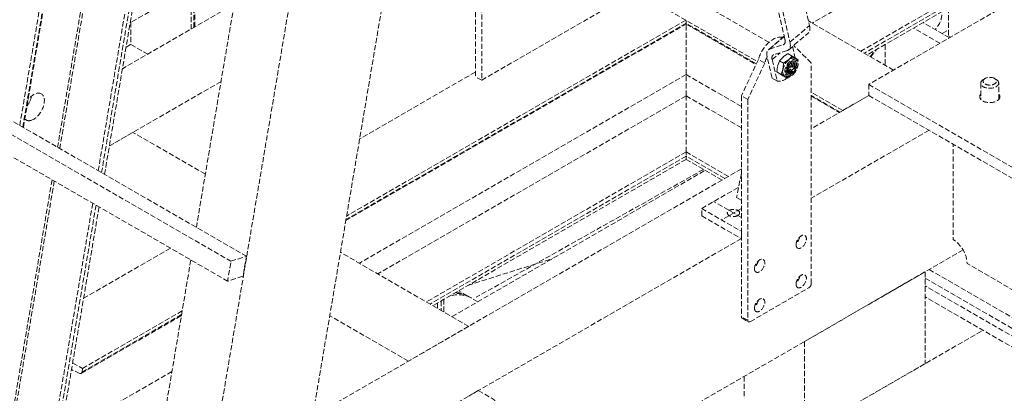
# Model space of a CAD drawing. Header units: millimetres. Extents: x -141576 to -137371, y -691119 to -688149.
# Tile 18 of 26: x -138303 to -137839, y -690057 to -689880. Entities that reach past the tile are written whole.
import ezdxf

# ---------------------------------------------------------------- set-up
doc = ezdxf.new("R2010")
doc.units = ezdxf.units.MM
doc.header["$MEASUREMENT"] = 0
doc.linetypes.add('DGN Style 3', pattern=[3.461568, 2.472549, -0.989019])
doc.linetypes.add('DGN Style 6', pattern=[4.697842, 0, -0.989019, 1.730784, -0.989019, 0, -0.989019])
doc.layers.add('Background', color=7, linetype='DGN Style 6', lineweight=0)

# ---------------------------------------------------------------- blocks, each defined once
blk = doc.blocks.new('*U2')
at = {"layer": 'Background', "color": 9, "linetype": 'DGN Style 3', "lineweight": 0}
for p, q in [((1409.15, 423.21), (1232.8, -618.44)), ((1449.28, 400.97), (1281.46, -590.35)), ((1191.08, -170.52), (1169.9, -295.61)), ((1192.49, -171.33), (1171.32, -296.43)), ((1171.59, -296.59), (1192.77, -171.49)), ((1208.91, -180.81), (1187.73, -305.91)), ((1523.46, -256.43), (1388.5, -178.52)), ((1209.93, -181.4), (1188.75, -306.5)), ((1383.21, -187.69), (1517.99, -265.5)), ((1530.97, -254.99), (1515.86, -189.78)), ((1228.07, -191.88), (1206.89, -316.97)), ((1229.64, -192.78), (1208.47, -317.88)), ((1231.06, -193.6), (1209.89, -318.7)), ((1518.24, -191.15), (1533.35, -256.37)), ((1531.38, -200.06), (1542.61, -248.5)), ((1622.56, -201.91), (1543.85, -247.36)), ((1272.93, -217.78), (1221.99, -247.18)), ((1643.65, -216.22), (1566.77, -260.6)), ((1644.47, -217.72), (1568.49, -261.59)), ((1274.39, -218.62), (1253.21, -343.72)), ((1384.88, -221.37), (1384.88, -272.62)), ((1387.88, -219.03), (1387.88, -274.35)), ((1644.47, -219.23), (1569.79, -262.34)), ((1664.16, -222.26), (1570.56, -276.3)), ((1250.79, -230.56), (1250.79, -250.17)), ((1252.09, -229.81), (1252.09, -249.42)), ((1252.46, -249.2), (1252.46, -229.59)), ((1271.03, -238.48), (1218.31, -268.92)), ((1608.24, -240.15), (1608.24, -253.34)), ((1484.2, -246), (1324.11, -338.43)), ((1484.37, -247.41), (1484.37, -246.09)), ((1222.31, -247), (1222.31, -257.43)), ((1323.74, -340.57), (1484.37, -247.84)), ((1484.37, -247.41), (1323.82, -340.09)), ((1517.51, -266.54), (1484.37, -247.41)), ((1484.37, -247.41), (1484.37, -247.84)), ((1484.37, -247.84), (1517.35, -266.88)), ((1484.37, -271.63), (1484.37, -247.84)), ((1533.35, -256.37), (1542.61, -248.5)), ((1582.26, -269.54), (1542.11, -246.36)), ((1604.15, -256.9), (1591.68, -249.71)), ((1608.64, -254.31), (1596.17, -247.11)), ((1605.2, -252.33), (1608.24, -250.57)), ((1530.64, -253.57), (1523.14, -259.95)), ((1523.77, -259.61), (1530.68, -253.74)), ((1532.75, -259.93), (1542.01, -252.07)), ((1608.24, -253.34), (1609.28, -253.94)), ((1220.04, -258.74), (1222.31, -257.43)), ((1222.31, -257.43), (1230.27, -262.02)), ((1523.77, -259.61), (1530.11, -257.62)), ((1530.11, -257.62), (1530.9, -256.96)), ((1534.6, -258.37), (1535.87, -263.85)), ((1543.39, -266.14), (1535.38, -258.2)), ((1578.29, -257.44), (1578.29, -267.25)), ((1518.44, -264.52), (1510.44, -281.7)), ((1521.44, -266.25), (1518.44, -264.52)), ((1524.92, -273.31), (1522.59, -263.22)), ((1524.96, -264.6), (1528.81, -261.33)), ((1524.96, -264.6), (1527.3, -274.68)), ((1532.06, -260.31), (1525.72, -262.3)), ((1528.4, -265.17), (1530.15, -263.32)), ((1530.15, -263.32), (1532.41, -261.76)), ((1530.36, -266.3), (1532.62, -264.75)), ((1532.41, -261.76), (1534.37, -262.9)), ((1532.62, -264.75), (1534.37, -262.9)), ((1534.37, -262.9), (1536.04, -263.96)), ((1536.16, -264.05), (1535.93, -263.9)), ((1536.04, -263.96), (1537.19, -264.73)), ((1537.19, -264.73), (1537.14, -265.58)), ((1521.44, -266.25), (1513.44, -283.43)), ((1527.21, -270.41), (1527.55, -267.64)), ((1527.55, -267.64), (1528.4, -265.17)), ((1528.4, -265.17), (1530.36, -266.3)), ((1529.18, -271.54), (1530.03, -269.07)), ((1530.03, -269.07), (1530.36, -266.3)), ((1543.39, -370.32), (1543.39, -266.14)), ((1484.37, -271.63), (1330.15, -360.66)), ((1384.88, -270.46), (1330.28, -301.98)), ((1387.88, -274.35), (1384.88, -272.62)), ((1510.44, -286.68), (1484.37, -271.63)), ((1484.37, -281.7), (1484.37, -271.63)), ((1527.3, -274.68), (1524.92, -273.31)), ((1527.21, -270.41), (1529.18, -271.54)), ((1528.37, -271.18), (1527.21, -270.41)), ((1530.04, -272.24), (1528.37, -271.18)), ((1530.84, -272.6), (1529.18, -271.54)), ((1530.04, -272.24), (1531.09, -272.85)), ((1532, -273.37), (1530.84, -272.6)), ((1530.95, -272.67), (1531.23, -272.8)), ((1531.09, -272.85), (1532, -273.37)), ((1532.85, -272.86), (1532, -273.37)), ((1534.6, -271.86), (1534.84, -271.64)), ((1625.41, -273.51), (1624.68, -273.93)), ((1630.62, -273.92), (1629.9, -273.51)), ((1264.86, -274.93), (1212.14, -305.36)), ((1570.56, -276.3), (1570.56, -281.49)), ((1570.56, -276.3), (1666.87, -331.9)), ((1623.4, -275.71), (1623.4, -283.36)), ((1631.87, -283.41), (1631.87, -275.66)), ((1145.98, -281.8), (1276.87, -357.37)), ((1484.37, -281.7), (1338.88, -365.7)), ((1510.44, -296.76), (1484.37, -281.7)), ((1484.37, -308.18), (1484.37, -281.7)), ((1513.44, -283.43), (1510.44, -281.7)), ((1510.44, -281.7), (1510.44, -385.88)), ((1513.44, -283.43), (1513.44, -387.61)), ((1558.28, -288.58), (1543.39, -279.98)), ((1556.98, -289.33), (1543.39, -281.48)), ((1570.56, -281.49), (1543.39, -297.17)), ((1543.39, -281.91), (1556.6, -289.54)), ((1558.28, -288.58), (1570.56, -281.49)), ((1570.56, -281.49), (1666.87, -337.09)), ((1138.66, -284.2), (1269.55, -359.77)), ((1137.07, -293.56), (1267.96, -369.13)), ((1212.14, -305.36), (1223.26, -298.94)), ((1257.45, -318.68), (1223.26, -298.94)), ((1599.03, -297.93), (1543.39, -330.05)), ((1484.37, -308.18), (1361.81, -378.94)), ((1484.37, -310.16), (1363.53, -379.93)), ((1504.35, -319.71), (1484.37, -308.18)), ((1484.37, -308.18), (1484.37, -309.74)), ((1502.63, -320.71), (1484.37, -310.16)), ((1484.37, -311.66), (1484.37, -310.16)), ((1484.37, -311.66), (1364.83, -380.68)), ((1501.33, -321.46), (1484.37, -311.66)), ((1510.44, -316.19), (1308.09, -433.02)), ((1373.86, -385.89), (1493.39, -316.88)), ((1492.58, -316.41), (1385.3, -376.74)), ((1510.44, -318.28), (1508.19, -329.62)), ((1185.12, -321.3), (1163.94, -446.4)), ((1186.14, -321.89), (1164.96, -446.99)), ((1491.72, -334.81), (1509.16, -324.74)), ((1508.19, -329.62), (1510.44, -330.92)), ((1204.29, -332.37), (1183.11, -457.47)), ((1205.86, -333.28), (1184.68, -458.38)), ((1207.28, -334.1), (1186.1, -459.2)), ((1510.44, -339.13), (1497.34, -331.57)), ((1491.72, -334.81), (1510.44, -345.62)), ((1491.72, -338.27), (1491.72, -334.81)), ((1491.72, -338.27), (1510.44, -349.08)), ((1510.44, -334.81), (1501.08, -340.21)), ((1510.44, -349.08), (1510.44, -345.62)), ((1510.44, -349.08), (1301.92, -469.47)), ((1240.97, -353.55), (1199.98, -377.21)), ((1381.79, -390.47), (1321.22, -355.5)), ((1615.07, -354.43), (1419.32, -467.45)), ((1250.61, -359.11), (1229.43, -484.21)), ((1381.39, -371.12), (1421.27, -358.52)), ((1540.21, -397.65), (1597.16, -364.77)), ((1597.16, -364.77), (1597.16, -408.08)), ((1599.03, -363.69), (1666.87, -402.86)), ((1597.16, -367.8), (1666.87, -408.04)), ((1666.87, -411.56), (1597.16, -371.31)), ((1381.15, -376.06), (1377.01, -373.64)), ((1514.56, -388.26), (1542.27, -372.26)), ((1367, -379.43), (1367, -381.93)), ((1370.02, -377.68), (1368.72, -378.43)), ((1368.72, -378.43), (1368.72, -382.92)), ((1370.02, -377.68), (1370.02, -383.68)), ((1382.89, -377.06), (1381.76, -376.41)), ((1386.02, -378.87), (1382.89, -377.06)), ((1666.87, -416.74), (1597.16, -376.5)), ((1198.85, -412.68), (1246.16, -385.36)), ((1246.25, -384.88), (1199.25, -412.02)), ((1246.53, -383.22), (1199.53, -410.35)), ((1353.31, -406.91), (1316.14, -385.45)), ((1513.44, -387.61), (1510.44, -385.88)), ((1510.77, -386.61), (1513.76, -388.34)), ((1381.79, -390.47), (1353.31, -406.91)), ((1438.7, -499.57), (1624.51, -392.29)), ((1540.21, -397.65), (1540.21, -440.96)), ((1194.83, -407.64), (1199.53, -410.35)), ((1597.16, -408.08), (1540.21, -440.96)), ((1241.7, -411.73), (1188.98, -442.16)), ((1198.23, -412.69), (1194.28, -410.88)), ((1199.53, -410.35), (1199.25, -412.02)), ((1511.73, -414.09), (1511.73, -424.52)), ((1386.28, -420.76), (1381.79, -423.35))]:
    blk.add_line(p, q, dxfattribs=at)
at = {"layer": 'Background', "color": 9, "linetype": 'DGN Style 3', "lineweight": 0, "flags": 128}
for points in [[(1387.88, -274.35), (1446.87, -240.29), (1446.87, -224.44)], [(1670.8, -334.82), (1670.8, -383.29), (1670.8, -391.94), (1617.01, -360.88), (1617, -360.64), (1616.45, -357.5), (1615.02, -354.3), (1612.92, -351.51), (1610.45, -349.53), (1610.45, -304.52)], [(1269.55, -359.77), (1276.87, -357.37), (1275.28, -366.74), (1267.96, -369.13), (1269.55, -359.77)], [(1386.28, -420.76), (1393.77, -425.08), (1446.63, -512.72), (1446.63, -521.36), (1446.63, -521.36)]]:
    blk.add_lwpolyline(points, dxfattribs=at)
at = {"layer": 'Background', "color": 9, "linetype": 'DGN Style 3', "lineweight": 0, "extrusion": (0, 0, -1)}
for centre, major_axis, ratio, start_param, end_param in [((1600.43, -246.09), (-3.23, -5.6), 0.57735, 3.926991, 5.197715), ((1535.47, -244.38), (-6.53, 7.69), 0.429268, 2.448078, 3.141593), ((1529.12, -267), (-5.99, 7.05), 0.429268, 5.589671, 6.283185), ((1529.12, -267), (-5.99, 7.05), 0.429268, 0, 0.180068), ((1526.22, -252.25), (-6.53, 7.69), 0.429268, 3.141593, 3.32166), ((1526.22, -252.25), (-6.53, 7.69), 0.429268, 2.448078, 3.141593), ((1533.85, -268.52), (-1.44, -2.49), 0.57735, 0, 3.141593), ((1531.77, -267.34), (-1.87, -2.26), 0.63591, 3.693487, 5.346279), ((1532.5, -267.76), (-1.87, -2.26), 0.63591, 3.408355, 5.629149), ((1532.35, -267.63), (-1.87, -2.26), 0.63591, 3.483533, 5.559908), ((1531.04, -266.91), (-1.87, -2.26), 0.63591, 4.099101, 4.942055), ((1533.08, -268.05), (-1.87, -2.26), 0.63591, 3.273549, 5.831568), ((1533.88, -268.54), (-1.81, -3.13), 0.57735, 3.695183, 6.283185), ((1533.85, -268.52), (-1.44, -2.49), 0.57735, 3.695183, 6.283185), ((1530.88, -266.79), (-1.87, -2.26), 0.63591, 4.271939, 4.303673), ((1533.85, -268.52), (-1.44, -2.49), 0.57735, 3.141593, 3.695183), ((1533.88, -268.54), (-1.81, -3.13), 0.57735, 3.141593, 3.695183), ((1531.01, -266.81), (-4.38, -7.59), 0.57735, 5.346773, 6.140435), ((1170.44, -283.44), (-3.57, -6.19), 0.57735, 4.135764, 4.901087), ((1627.66, -282.13), (4.77, 0), 0.57735, 3.141593, 3.605303), ((1627.66, -282.13), (4.77, 0), 0.57735, 0, 3.141593), ((1627.66, -282.13), (4.77, 0), 0.57735, 5.795401, 6.283185), ((1538.67, -350.56), (-1.72, -2.98), 0.57735, 0.785398, 3.141593), ((1535.67, -348.83), (-1.72, -2.98), 0.57735, 4.197374, 5.227404), ((1538.67, -350.56), (-1.72, -2.98), 0.57735, 3.141593, 6.283185), ((1538.67, -350.56), (-1.72, -2.98), 0.57735, 0, 0.785398), ((1519.05, -361.89), (-1.72, -2.98), 0.57735, 0.785398, 3.141593), ((1516.06, -360.16), (-1.72, -2.98), 0.57735, 4.197374, 5.227404), ((1519.05, -361.89), (-1.72, -2.98), 0.57735, 3.141593, 6.283185), ((1519.05, -361.89), (-1.72, -2.98), 0.57735, 0, 0.785398), ((1538.67, -369.15), (-1.72, -2.98), 0.57735, 0.785398, 3.141593), ((1535.67, -367.42), (-1.72, -2.98), 0.57735, 4.197374, 5.227404), ((1538.67, -369.15), (-1.72, -2.98), 0.57735, 3.141593, 6.283185), ((1538.67, -369.15), (-1.72, -2.98), 0.57735, 0, 0.785398), ((1519.05, -380.48), (-1.72, -2.98), 0.57735, 0.785398, 3.141593), ((1516.06, -378.75), (-1.72, -2.98), 0.57735, 4.197374, 5.227404), ((1519.05, -380.48), (-1.72, -2.98), 0.57735, 3.141593, 6.283185), ((1519.05, -380.48), (-1.72, -2.98), 0.57735, 0, 0.785398), ((1198.35, -411.5), (0.37, -1.24), 0.681957, 6.12088, 6.819012), ((1198.35, -411.5), (0.37, -1.24), 0.681957, 5.335482, 6.12088)]:
    blk.add_ellipse(centre, major_axis=major_axis, ratio=ratio, start_param=start_param, end_param=end_param, dxfattribs=at)
at = {"layer": 'Background', "color": 9, "linetype": 'DGN Style 3', "lineweight": 0}
for centre, major_axis, ratio, start_param, end_param in [((1525.42, -263.65), (5.29, 9.17), 0.57735, 0.133438, 1.982835), ((1526.22, -252.25), (4.35, -5.12), 0.429268, 0, 0.693515), ((1526.22, -252.25), (4.35, -5.12), 0.429268, 6.103118, 6.283185), ((1528.41, -265.38), (5.29, 9.17), 0.57735, -0.412039, -0.354558), ((1558.67, -244.08), (18.4, 31.87), 0.57735, 4.430096, 4.534028), ((1528.41, -265.38), (5.29, 9.17), 0.57735, 1.674103, 1.982835), ((1529.12, -267), (3.81, -4.48), 0.429268, 3.141593, 3.835107), ((1529.12, -267), (3.81, -4.48), 0.429268, 2.961525, 3.141593), ((1533.47, -268.3), (2.46, 4.26), 0.57735, 6.230104, 8.871188), ((1533.44, -268.28), (2.52, 4.37), 0.57735, 1.017206, 2.064404), ((1533.44, -268.28), (2.52, 4.37), 0.57735, 6.253194, 7.300392), ((1533.44, -268.28), (2.52, 4.37), 0.57735, 2.064404, 3.111602), ((1533.94, -268.57), (1.81, 3.13), 0.57735, 0, 3.141593), ((1531.61, -267.21), (1.87, 2.26), 0.63591, 4.14909, 5.628623), ((1533.23, -268.18), (1.87, 2.26), 0.63591, 3.556982, 4.934009), ((1533.94, -268.57), (1.81, 3.13), 0.57735, 3.141593, 5.729595), ((1533.47, -268.3), (1.44, 2.49), 0.57735, 3.274449, 5.729595), ((1533.4, -268.32), (-1.5, -2.55), 0.574276, 1.700338, 2.672777), ((1533.47, -268.3), (1.44, 2.49), 0.57735, 5.729595, 6.150329), ((1533.4, -268.32), (-1.5, -2.55), 0.574276, 2.672777, 2.975058), ((1533.94, -268.57), (1.81, 3.13), 0.57735, 5.729595, 6.283185), ((1533.47, -268.3), (2.46, 4.26), 0.57735, 2.588003, 3.201676), ((1627.66, -274.8), (-3.18, 0), 0.577622, 5.497081, 7.068348), ((1627.66, -274.8), (-3.18, 0), 0.577622, 3.927697, 5.497081), ((1627.66, -274.8), (-3.18, 0), 0.577622, 0.785163, 3.927697), ((1170.44, -283.44), (3.57, 6.19), 0.57735, 4.523069, 5.289481), ((1176.43, -286.9), (3.57, 6.19), 0.57735, 0, 1.327144), ((1176.43, -286.9), (3.57, 6.19), 0.57735, 3.713627, 6.283185), ((1176.43, -286.9), (3.57, 6.19), 0.57735, 2.958517, 3.141593), ((1176.43, -286.9), (3.57, 6.19), 0.57735, 3.141593, 3.713627), ((1506.7, -336.97), (-2.91, 0), 0.57735, 3.141593, 6.283185), ((1506.7, -336.97), (-2.91, 0), 0.57735, 0, 2.356194), ((1506.7, -336.97), (-2.91, 0), 0.57735, 2.356194, 3.141593), ((1542.27, -370.97), (0.79, 1.38), 0.57735, 3.926991, 5.497787), ((1367, -404.57), (15.88, 27.51), 0.57735, 0, 0.538099), ((1367, -404.57), (15.88, 27.51), 0.57735, 0, 0.538099), ((1365.88, -403.93), (15.88, 27.51), 0.57735, 0, 0.381605), ((1365.14, -403.5), (16.02, 27.44), 0.57529, 0, 0.317188), ((1511.56, -385.23), (0.79, 1.38), 0.57735, 2.356194, 3.141593), ((1514.56, -386.96), (0.79, 1.38), 0.57735, 2.356194, 3.141593), ((1514.56, -386.96), (0.79, 1.38), 0.57735, 3.141593, 3.926991)]:
    blk.add_ellipse(centre, major_axis=major_axis, ratio=ratio, start_param=start_param, end_param=end_param, dxfattribs=at)
at = {"layer": 'Background', "color": 9, "linetype": 'DGN Style 3', "lineweight": 0, "extrusion": (0, 0, -1)}
blk.add_ellipse((1533.94, -268.57), major_axis=(-2.17, -3.76), ratio=0.57735, dxfattribs=at)
at = {"layer": 'Background', "color": 9, "linetype": 'DGN Style 3', "lineweight": 0}
for points in [[(1571.5, -263.33), (1572.42, -262.2), (1573.31, -261.03), (1574.17, -259.82)], [(1531.23, -272.8), (1532.28, -273.2), (1533.54, -272.77), (1534.6, -271.86)], [(1623.4, -275.71), (1623.38, -275.06), (1623.87, -274.4), (1624.67, -273.94)]]:
    blk.add_open_spline(points, degree=3, dxfattribs=at)
for points, knots in [([(1534.84, -271.64), (1535.22, -271.29), (1537.01, -269.18), (1537.71, -265.82), (1536.46, -264.28), (1536.21, -264.08), (1536.16, -264.05)], [0, 0, 0, 0, 0.174469, 0.857742, 0.977792, 1, 1, 1, 1]), ([(1630.63, -273.92), (1630.89, -274.11), (1631.47, -274.5), (1631.82, -275.13), (1631.86, -275.53), (1631.87, -275.66)], [0, 0, 0, 0, 0.374935, 0.804212, 1, 1, 1, 1]), ([(1631.87, -275.66), (1631.88, -276.09), (1631.54, -276.79), (1629.54, -278.27), (1626.06, -278.37), (1624.06, -277.11), (1623.49, -276.41), (1623.42, -275.92), (1623.4, -275.71)], [0, 0, 0, 0, 0.166057, 0.273373, 0.702631, 0.809936, 0.91724, 1, 1, 1, 1])]:
    blk.add_open_spline(points, degree=3, knots=knots, dxfattribs=at)

msp = doc.modelspace()

# ---------------------------------------------------------------- block references
at = {"color": 7, "linetype": 'Continuous', "lineweight": 13}
msp.add_blockref('*U2', (-139473.05, -689634.45), dxfattribs=at)

doc.saveas('drawing.dxf')
